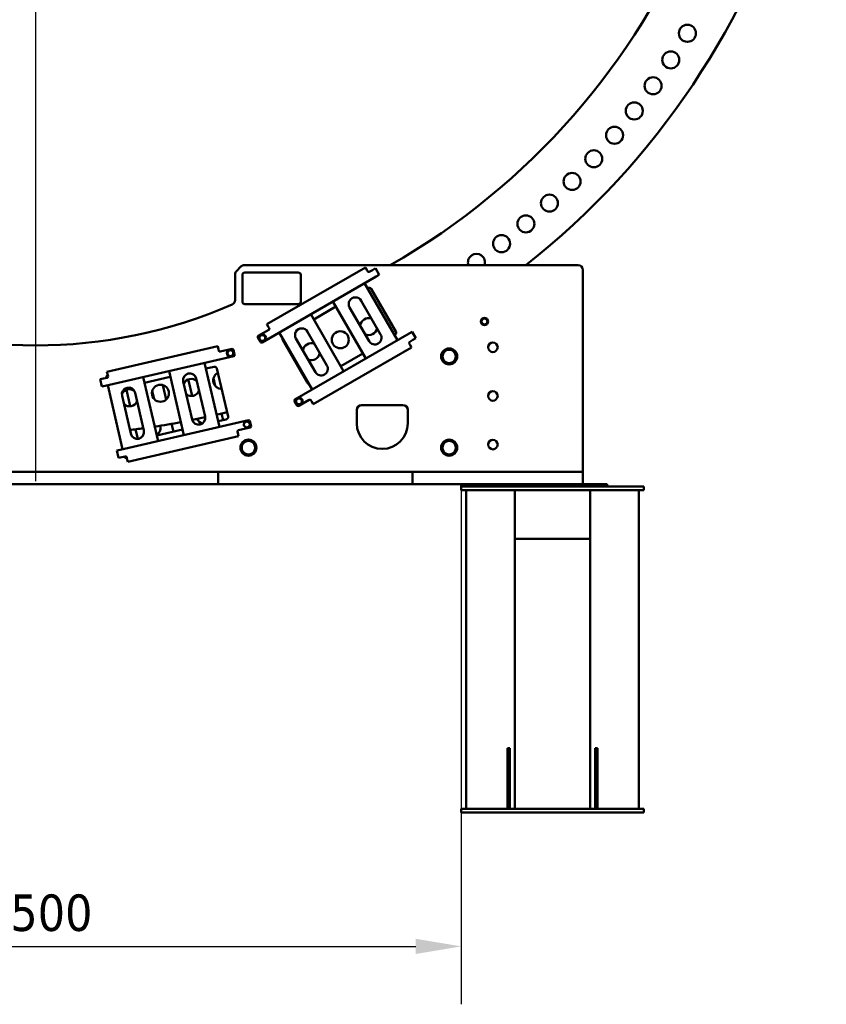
# Model space of a CAD drawing. Header units: millimetres. Extents: x 0 to 63075, y 0 to 44550.
# Tile 18 of 31: x 53744 to 57059, y 11007 to 15055. Entities that reach past the tile are written whole.
import ezdxf

# ---------------------------------------------------------------- set-up
doc = ezdxf.new("R2010")
doc.units = ezdxf.units.MM
doc.header["$LTSCALE"] = 75
for name, color, linetype, lineweight in [('Center Mark (ISO)', 7, 'Continuous', 25), ('Dimension (ISO)', 7, 'Continuous', 25), ('Visible (ISO)', 7, 'Continuous', 50)]:
    doc.layers.add(name, color=color, linetype=linetype, lineweight=lineweight)
doc.styles.add('Note Text (ISO)', font='tahoma.ttf')
doc.dimstyles.new('Default (ISO)', dxfattribs={"dimscale": 75, "dimtxt": 2, "dimasz": 2.5, "dimexe": 3.175, "dimexo": 0, "dimgap": 0.762, "dimtad": 1, "dimrnd": 1e-08, "dimtxsty": 'Note Text (ISO)', "dimcen": 0.09, "dimdle": 10, "dimclrd": 256, "dimclre": 256, "dimclrt": 256, "dimazin": 2, "dimtfac": 1, "dimtmove": 0, "dimatfit": 3, "dimfxl": 1, "dimtolj": 1, "dimtzin": 0, "dimlwd": -1, "dimlwe": -1, "dimarcsym": 0})

# ---------------------------------------------------------------- blocks, each defined once
blk = doc.blocks.new('*D22')
at = {"layer": 'Defpoints', "color": 0, "transparency": 16777216}
for p in [(52059.1, 13120.5), (55559.1, 13120.5), (55559.1, 11245.6)]:
    blk.add_point(p, dxfattribs=at)
at = {"layer": 'Dimension (ISO)', "transparency": 16777216}
for p, q in [((52059.1, 13120.5), (52059.1, 11007.4)), ((55559.1, 13120.5), (55559.1, 11007.4)), ((52246.6, 11245.6), (55371.6, 11245.6))]:
    blk.add_line(p, q, dxfattribs=at)
for points in [[(52246.6, 11276.8), (52246.6, 11214.3), (52059.1, 11245.6)], [(55371.6, 11276.8), (55371.6, 11214.3), (55559.1, 11245.6)]]:
    blk.add_solid(points, dxfattribs=at)
at = {"layer": 'Dimension (ISO)', "transparency": 16777216, "insert": (53592.9, 11459), "char_height": 150, "attachment_point": 1, "style": 'Note Text (ISO)'}
blk.add_mtext('\\A1;3500', dxfattribs=at)

msp = doc.modelspace()

# ---------------------------------------------------------------- linework, layer by layer
at = {"layer": 'Center Mark (ISO)', "linetype": 'Continuous'}
msp.add_line((53809.0992, 20032.502), (53809.0992, 13157.502), dxfattribs=at)
at = {"layer": 'Visible (ISO)'}
for p, q in [((54667.3834, 14045.5468), (56039.0992, 14045.5468)), ((54629.0992, 14007.2626), (54629.0992, 13902.0624)), ((54634.957, 14021.4047), (54653.2413, 14039.689)), ((54659.0992, 13895.5468), (54659.0992, 14005.5468)), ((54669.0992, 14015.5468), (54889.0992, 14015.5468)), ((55164.7039, 14036.5706), (54760.27, 13803.0706)), ((54899.0992, 14005.5468), (54899.0992, 13895.5468)), ((55164.7039, 14036.5706), (55171.7039, 14024.4462)), ((55174.2039, 14020.1161), (55171.7039, 14024.4462)), ((55194.0244, 14025.786), (55181.034, 14018.286)), ((55206.1487, 14032.786), (55194.0244, 14025.786)), ((55206.1487, 14032.786), (55221.6487, 14005.9392)), ((55209.5244, 13998.9392), (55221.6487, 14005.9392)), ((56059.0992, 14025.5468), (56059.0992, 13195.5468)), ((55209.5244, 13998.9392), (54740.1386, 13727.9392)), ((55296.2141, 13737.2204), (55161.2141, 13971.0473)), ((55173.2141, 13950.2627), (55175.192, 13951.4046)), ((55188.8523, 13947.7443), (55289.8523, 13772.8072)), ((54889.0992, 13885.5468), (54669.0992, 13885.5468)), ((55031.3103, 13896.0473), (55166.3103, 13662.2204)), ((55147.5779, 13899.6659), (55227.5779, 13761.1018)), ((55075.5059, 13609.7944), (54940.5059, 13843.6213)), ((54952.5059, 13822.8367), (55043.3103, 13875.2627)), ((55179.9465, 13733.6018), (55099.9465, 13872.1659)), ((54767.27, 13790.9462), (54760.27, 13803.0706)), ((54767.9399, 13779.786), (54724.6386, 13754.786)), ((54767.27, 13790.9462), (54769.77, 13786.6161)), ((54810.6021, 13768.6213), (54945.6021, 13534.7944)), ((55344.5244, 13765.1123), (54875.1386, 13494.1123)), ((54926.8697, 13772.2399), (55006.8697, 13633.6758)), ((55356.6487, 13772.1123), (55344.5244, 13765.1123)), ((55356.6487, 13772.1123), (55372.1487, 13745.2656)), ((54722.8085, 13747.9559), (54733.3085, 13729.7693)), ((54926.1216, 13562.8072), (54825.1216, 13737.7443)), ((54959.2383, 13606.1758), (54879.2383, 13744.7399)), ((55286.192, 13759.147), (55284.2141, 13758.005)), ((55347.7039, 13719.6053), (55345.2039, 13723.9354)), ((55347.034, 13730.7656), (55360.0244, 13738.2656)), ((55360.0244, 13738.2656), (55372.1487, 13745.2656)), ((54557.7843, 13712.6386), (54102.7535, 13607.5865)), ((54557.7843, 13712.6386), (54560.9337, 13698.9975)), ((54562.0584, 13694.1256), (54560.9337, 13698.9975)), ((54616.7735, 13701.6261), (54568.055, 13690.3785)), ((54627.4941, 13677.4172), (54622.7701, 13697.879)), ((54950.27, 13473.9809), (55354.7039, 13707.4809)), ((55154.3103, 13683.005), (55063.5059, 13630.579)), ((55347.7039, 13719.6053), (55354.7039, 13707.4809)), ((54095.6384, 13549.4971), (54623.747, 13671.4206)), ((54564.6558, 13380.6762), (54503.9191, 13643.7561)), ((54105.9028, 13593.9453), (54102.7535, 13607.5865)), ((54357.7636, 13610.0135), (54418.5003, 13346.9336)), ((54509.3179, 13620.3713), (54542.9141, 13628.1275)), ((54554.9073, 13620.6334), (54600.3474, 13423.8106)), ((54088.665, 13579.7026), (54075.0238, 13576.5533)), ((54081.9973, 13546.3478), (54075.0238, 13576.5533)), ((54103.2805, 13583.0769), (54088.665, 13579.7026)), ((54099.4684, 13586.302), (54107.1541, 13588.0764)), ((54105.9028, 13593.9453), (54107.0276, 13589.0735)), ((54312.9286, 13322.5604), (54252.1918, 13585.6403)), ((54257.5906, 13562.2554), (54363.1624, 13586.6286)), ((54452.4106, 13411.2091), (54416.4184, 13567.1083)), ((54452.2636, 13508.0202), (54437.4985, 13571.975)), ((54470.0088, 13579.4806), (54506.001, 13423.5814)), ((54547.9243, 13549.3226), (54540.7195, 13580.5304)), ((54081.9973, 13546.3478), (54095.6384, 13549.4971)), ((54106.0363, 13551.8977), (54166.7731, 13288.8177)), ((54182.4792, 13533.1969), (54198.0848, 13465.6015)), ((54218.2815, 13521.3648), (54254.2737, 13365.4656)), ((54288.7292, 13528.6324), (54296.3431, 13495.6527)), ((54345.7179, 13492.9443), (54331.9196, 13552.7112)), ((54200.6833, 13353.0933), (54164.6912, 13508.9925)), ((54873.3085, 13487.2822), (54883.8085, 13469.0957)), ((54890.6386, 13467.2656), (54933.9399, 13492.2656)), ((54940.77, 13490.4354), (54943.27, 13486.1053)), ((54950.27, 13473.9809), (54943.27, 13486.1053)), ((55129.0992, 13395.5468), (55129.0992, 13450.5468)), ((55149.0992, 13470.5468), (55319.0992, 13470.5468)), ((55339.0992, 13450.5468), (55339.0992, 13395.5468)), ((54156.3752, 13286.4172), (54684.4838, 13408.3407)), ((54592.8532, 13411.8174), (54559.257, 13404.0611)), ((54580.337, 13408.9278), (54574.0177, 13436.2998)), ((54695.2044, 13384.1318), (54690.4804, 13404.5936)), ((54219.9091, 13371.0704), (54228.9708, 13331.8199)), ((54413.1015, 13370.3184), (54307.5298, 13345.9453)), ((54321.7309, 13385.6861), (54322.7495, 13381.2745)), ((54376.0055, 13361.7542), (54368.668, 13393.5363)), ((54640.1164, 13356.0192), (54638.9917, 13360.891)), ((54642.7388, 13366.8877), (54691.4573, 13378.1352)), ((54188.2349, 13237.3259), (54643.2657, 13342.378)), ((54640.1164, 13356.0192), (54643.2657, 13342.378)), ((54156.3752, 13286.4172), (54142.734, 13283.2679)), ((54149.7075, 13253.0624), (54142.734, 13283.2679)), ((54149.7075, 13253.0624), (54163.3487, 13256.2117)), ((54163.3487, 13256.2117), (54177.9643, 13259.586)), ((54183.6375, 13256.7906), (54175.9518, 13255.0162)), ((54183.9609, 13255.8389), (54185.0856, 13250.9671)), ((54188.2349, 13237.3259), (54185.0856, 13250.9671)), ((53079.0992, 13195.5468), (54539.0992, 13195.5468)), ((54539.0992, 13195.5468), (54559.0992, 13195.5468)), ((54559.0992, 13145.5468), (54559.0992, 13195.5468)), ((54579.0992, 13195.5468), (54559.0992, 13195.5468)), ((55339.0992, 13195.5468), (54579.0992, 13195.5468)), ((55359.0992, 13195.5468), (55339.0992, 13195.5468)), ((55359.0992, 13145.5468), (55359.0992, 13195.5468)), ((55359.0992, 13195.5468), (55379.0992, 13195.5468)), ((55518.7879, 13195.5468), (55379.0992, 13195.5468)), ((55518.7879, 13195.5468), (55536.704, 13195.5468)), ((55536.704, 13195.5468), (55581.4943, 13195.5468)), ((55581.4943, 13195.5468), (55599.4105, 13195.5468)), ((56039.0992, 13195.5468), (55599.4105, 13195.5468)), ((56039.0992, 13195.5468), (56059.0992, 13195.5468)), ((56059.0992, 13145.5468), (56059.0992, 13195.5468)), ((53079.0992, 13145.5468), (54539.0992, 13145.5468)), ((54539.0992, 13145.5468), (54559.0992, 13145.5468)), ((54579.0992, 13145.5468), (54559.0992, 13145.5468)), ((55339.0992, 13145.5468), (54579.0992, 13145.5468)), ((55359.0992, 13145.5468), (55339.0992, 13145.5468)), ((55359.0992, 13145.5468), (55379.0992, 13145.5468)), ((55518.7879, 13145.5468), (55379.0992, 13145.5468)), ((55536.704, 13145.5468), (55518.7879, 13145.5468)), ((55559.0992, 13145.5468), (55536.704, 13145.5468)), ((55559.0992, 13145.5468), (55559.0992, 13135.5468)), ((56159.0992, 13145.5468), (55559.0992, 13145.5468)), ((55559.0992, 13120.5468), (55559.0992, 13135.5468)), ((55589.0992, 13135.5468), (55559.0992, 13135.5468)), ((55559.0992, 13120.5468), (55589.0992, 13120.5468)), ((55579.0992, 13120.5468), (55579.0992, 11810.5468)), ((55589.0992, 13135.5468), (56279.0992, 13135.5468)), ((55589.0992, 13120.5468), (56279.0992, 13120.5468)), ((55779.0992, 13100.5468), (55779.0992, 13120.5468)), ((56089.0992, 13100.5468), (56089.0992, 13120.5468)), ((56159.0992, 13145.5468), (56159.0992, 13135.5468)), ((56309.0992, 13135.5468), (56279.0992, 13135.5468)), ((56279.0992, 13120.5468), (56309.0992, 13120.5468)), ((56289.0992, 13120.5468), (56289.0992, 11810.5468)), ((56309.0992, 13135.5468), (56309.0992, 13120.5468)), ((55779.0992, 13100.5468), (55779.0992, 12940.5468)), ((56089.0992, 13100.5468), (56089.0992, 12940.5468)), ((55779.0992, 12920.5468), (55779.0992, 12940.5468)), ((55779.0992, 12920.5468), (55779.0992, 11810.5468)), ((56089.0992, 12920.5468), (55779.0992, 12920.5468)), ((56089.0992, 12920.5468), (56089.0992, 12940.5468)), ((56089.0992, 12920.5468), (56089.0992, 11810.5468)), ((55749.0992, 12060.5468), (55759.0992, 12060.5468)), ((55749.0992, 12057.9117), (55749.0992, 12060.5468)), ((55749.0992, 12057.9117), (55749.0992, 11866.3052)), ((55759.0992, 12057.9117), (55759.0992, 12060.5468)), ((55759.0992, 12057.9117), (55759.0992, 11866.3052)), ((56109.0992, 12060.5468), (56119.0992, 12060.5468)), ((56109.0992, 12057.9117), (56109.0992, 12060.5468)), ((56109.0992, 12057.9117), (56109.0992, 11866.3052)), ((56119.0992, 12057.9117), (56119.0992, 12060.5468)), ((56119.0992, 12057.9117), (56119.0992, 11866.3052)), ((55749.0992, 11848.9404), (55749.0992, 11866.3052)), ((55759.0992, 11848.9404), (55759.0992, 11866.3052)), ((56109.0992, 11848.9404), (56109.0992, 11866.3052)), ((56119.0992, 11848.9404), (56119.0992, 11866.3052)), ((55749.0992, 11848.9404), (55749.0992, 11810.5468)), ((55759.0992, 11848.9404), (55759.0992, 11810.5468)), ((56109.0992, 11848.9404), (56109.0992, 11810.5468)), ((56119.0992, 11848.9404), (56119.0992, 11810.5468)), ((55559.0992, 11795.5468), (55559.0992, 11810.5468)), ((55589.0992, 11810.5468), (55559.0992, 11810.5468)), ((55559.0992, 11795.5468), (55589.0992, 11795.5468)), ((55589.0992, 11810.5468), (56279.0992, 11810.5468)), ((55589.0992, 11795.5468), (56279.0992, 11795.5468)), ((56309.0992, 11810.5468), (56279.0992, 11810.5468)), ((56279.0992, 11795.5468), (56309.0992, 11795.5468)), ((56309.0992, 11810.5468), (56309.0992, 11795.5468))]:
    msp.add_line(p, q, dxfattribs=at)
for centre, radius in [((56488.0589, 14998.6885), 35), ((56419.8028, 14889.3442), 35), ((56347.0864, 14782.914), 35), ((56270.0338, 14679.5797), 35), ((56188.7768, 14579.5178), 35), ((56103.4542, 14482.8994), 35), ((56014.2117, 14389.8895), 35), ((55921.2018, 14300.647), 35), ((55824.5833, 14215.3243), 35), ((55724.5215, 14134.0673), 35), ((55654.0992, 13814.1925), 15), ((55654.0992, 13814.1925), 14.25), ((54741.4819, 13746.6126), 15), ((54741.4819, 13746.6126), 14.25), ((55061.7864, 13739.1629), 35), ((55689.0992, 13708.0468), 19.5), ((54610.0294, 13684.1613), 15), ((54610.0294, 13684.1613), 14.25), ((55509.0992, 13670.5468), 33), ((54322.3874, 13519.0343), 35), ((55689.0992, 13508.0468), 19.5), ((54891.9819, 13485.939), 15), ((54891.9819, 13485.939), 14.25), ((54684.0992, 13295.5468), 33), ((55509.0992, 13295.5468), 33), ((55689.0992, 13308.0468), 19.5)]:
    msp.add_circle(centre, radius, dxfattribs=at)
for centre, radius, start, end in [((53809.0992, 16595.002), 3250, 308.3303697, 231.6696303), ((53809.0992, 16595.002), 2937, 299.76748, 240.23252), ((55621.1872, 14057.0148), 35, 340.873454, 199.126546), ((54667.3834, 14025.5468), 20, 90, 135), ((56039.0992, 14025.5468), 20, 0, 90), ((54649.0992, 14007.2626), 20, 135, 180), ((54669.0992, 14005.5468), 10, 90, 180), ((54889.0992, 14005.5468), 10, 0, 90), ((55178.534, 14022.6161), 5, 210, 300), ((55180.192, 13942.7443), 10, 30, 120), ((53809.0992, 15740.5468), 2025, 246.4841657, 293.5158343), ((54609.0992, 13902.0624), 20, 293.5158343, 0), ((54669.0992, 13895.5468), 10, 180, 270), ((54889.0992, 13895.5468), 10, 270, 0), ((55123.7622, 13885.9159), 27.5, 30, 210), ((55178.7337, 13793.3697), 35, 71.6162083, 175.4688701), ((55654.0992, 13814.1925), 12, 129.8985635, 189.8985635), ((55654.0992, 13814.1925), 12, 189.8985635, 249.8985635), ((55654.0992, 13814.1925), 12, 69.8985635, 129.8985635), ((55654.0992, 13814.1925), 12, 249.8985635, 309.8985635), ((55654.0992, 13814.1925), 12, 9.8985635, 69.8985635), ((55654.0992, 13814.1925), 12, 309.8985635, 9.8985635), ((54765.4399, 13784.1161), 5, 300, 30), ((54903.054, 13758.4899), 27.5, 30, 210), ((55178.7337, 13793.3697), 35, 244.5311299, 348.3837917), ((55203.7622, 13747.3518), 27.5, 210, 30), ((55281.192, 13767.8072), 10, 300, 30), ((54727.1386, 13750.4559), 5, 120, 210), ((54741.4819, 13746.6126), 12, 179.1516506, 239.1516506), ((54741.4819, 13746.6126), 12, 119.1516506, 179.1516506), ((54737.6386, 13732.2693), 5, 210, 300), ((54741.4819, 13746.6126), 12, 239.1516506, 299.1516506), ((54741.4819, 13746.6126), 12, 59.1516506, 119.1516506), ((54741.4819, 13746.6126), 12, 299.1516506, 359.1516506), ((54741.4819, 13746.6126), 12, 359.1516506, 59.1516506), ((54833.7819, 13742.7443), 10, 165.5270377, 210), ((54942.6988, 13689.8352), 35, 68.22922, 171.8028043), ((55349.534, 13726.4354), 5, 120, 210), ((54566.9303, 13695.2504), 5, 193, 283), ((54610.0294, 13684.1613), 12, 172.4996852, 232.4996852), ((54610.0294, 13684.1613), 12, 112.4996852, 172.4996852), ((54610.0294, 13684.1613), 12, 52.4996852, 112.4996852), ((54610.0294, 13684.1613), 12, 292.4996852, 352.4996852), ((54617.8983, 13696.7542), 5, 13, 103), ((54610.0294, 13684.1613), 12, 352.4996852, 52.4996852), ((54942.6988, 13689.8352), 35, 248.1971957, 351.77078), ((55509.0992, 13670.5468), 31.75, 120.013333, 179.986667), ((55509.0992, 13670.5468), 27.5, 150, 210), ((55509.0992, 13670.5468), 27.5, 90, 150), ((55509.0992, 13670.5468), 31.75, 60.013333, 119.986667), ((55509.0992, 13670.5468), 27.5, 30, 90), ((55509.0992, 13670.5468), 31.75, 0.013333, 59.986667), ((55509.0992, 13670.5468), 27.5, 330, 30), ((54610.0294, 13684.1613), 12, 232.4996852, 292.4996852), ((54622.6223, 13676.2924), 5, 283, 13), ((55509.0992, 13670.5468), 31.75, 180.013333, 239.986667), ((55509.0992, 13670.5468), 27.5, 210, 270), ((55509.0992, 13670.5468), 31.75, 240.013333, 299.986667), ((55509.0992, 13670.5468), 27.5, 270, 330), ((55509.0992, 13670.5468), 31.75, 300.013333, 359.986667), ((54443.2136, 13573.2945), 27.5, 13, 193), ((54574.6457, 13571.9273), 35, 116.6775192, 269.3224808), ((54545.1636, 13618.3838), 10, 13, 103), ((54983.054, 13619.9258), 27.5, 210, 30), ((54109.0315, 13583.3783), 10, 163, 187.2608295), ((54109.0315, 13583.3783), 10, 106.8495005, 163), ((54102.1557, 13587.9487), 5, 283, 13), ((54449.0632, 13542.8735), 35, 48.0763442, 151.8545352), ((54464.2936, 13578.1612), 27.5, 185.1477354, 193), ((54934.7819, 13567.8072), 10, 210, 254.4729623), ((54191.4863, 13515.1786), 27.5, 13, 193), ((54194.8346, 13500.4503), 35, 54.0408222, 151.5746641), ((54449.0632, 13542.8735), 35, 234.1454648, 337.9236558), ((54194.8346, 13500.4503), 35, 231.3471361, 334.9211135), ((54877.6386, 13489.7822), 5, 120, 210), ((54891.9819, 13485.939), 12, 179.1516506, 239.1516506), ((54891.9819, 13485.939), 12, 119.1516506, 179.1516506), ((54891.9819, 13485.939), 12, 59.1516506, 119.1516506), ((54891.9819, 13485.939), 12, 299.1516506, 359.1516506), ((54891.9819, 13485.939), 12, 359.1516506, 59.1516506), ((54936.4399, 13487.9354), 5, 30, 120), ((53809.0992, 16595.002), 3250, 283.2314021, 284.015612), ((54888.1386, 13471.5957), 5, 210, 300), ((54891.9819, 13485.939), 12, 239.1516506, 299.1516506), ((55149.0992, 13450.5468), 20, 90, 180), ((55319.0992, 13450.5468), 20, 0, 90), ((53809.0992, 16595.002), 3250, 278.6727375, 280.586267), ((54479.2058, 13417.3952), 27.5, 193, 13), ((53809.0992, 16595.002), 3250, 281.4253006, 282.3912673), ((54500.2858, 13422.2619), 27.5, 197.9859059, 259.8366061), ((54590.6037, 13421.5611), 10, 283, 13), ((54677.7396, 13390.876), 12, 112.4996852, 172.4996852), ((54677.7396, 13390.876), 12, 52.4996852, 112.4996852), ((54685.6085, 13403.4688), 5, 13, 103), ((54677.7396, 13390.876), 12, 352.4996852, 52.4996852), ((53809.0992, 16595.002), 3250, 276.8580732, 277.8324473), ((54227.4785, 13359.2794), 27.5, 193, 13), ((54295.9543, 13375.0883), 27.5, 292.8894163, 13), ((54643.8635, 13362.0158), 5, 103, 193), ((54677.7396, 13390.876), 12, 172.4996852, 232.4996852), ((54677.7396, 13390.876), 12, 232.4996852, 292.4996852), ((54677.7396, 13390.876), 12, 292.4996852, 352.4996852), ((54690.3325, 13383.0071), 5, 283, 13), ((55234.0992, 13395.5468), 105, 180, 0), ((54684.0992, 13295.5468), 31.75, 120.013333, 179.986667), ((54684.0992, 13295.5468), 27.5, 90, 150), ((54684.0992, 13295.5468), 31.75, 60.013333, 119.986667), ((54684.0992, 13295.5468), 27.5, 30, 90), ((54684.0992, 13295.5468), 31.75, 0.013333, 59.986667), ((55509.0992, 13295.5468), 31.75, 120.013333, 179.986667), ((55509.0992, 13295.5468), 27.5, 90, 150), ((55509.0992, 13295.5468), 31.75, 60.013333, 119.986667), ((55509.0992, 13295.5468), 27.5, 30, 90), ((55509.0992, 13295.5468), 31.75, 0.013333, 59.986667), ((54684.0992, 13295.5468), 31.75, 180.013333, 239.986667), ((54684.0992, 13295.5468), 27.5, 150, 210), ((54684.0992, 13295.5468), 27.5, 210, 270), ((54684.0992, 13295.5468), 27.5, 270, 330), ((54684.0992, 13295.5468), 31.75, 300.013333, 359.986667), ((54684.0992, 13295.5468), 27.5, 330, 30), ((55509.0992, 13295.5468), 31.75, 180.013333, 239.986667), ((55509.0992, 13295.5468), 27.5, 150, 210), ((55509.0992, 13295.5468), 27.5, 210, 270), ((55509.0992, 13295.5468), 27.5, 270, 330), ((55509.0992, 13295.5468), 31.75, 300.013333, 359.986667), ((55509.0992, 13295.5468), 27.5, 330, 30), ((54183.2653, 13261.8361), 10, 198.7391705, 223), ((54183.2653, 13261.8361), 10, 223, 279.1504995), ((54179.089, 13254.7142), 5, 13, 103), ((54684.0992, 13295.5468), 31.75, 240.013333, 299.986667), ((55509.0992, 13295.5468), 31.75, 240.013333, 299.986667)]:
    msp.add_arc(centre, radius, start, end, dxfattribs=at)
for points in [[(55641.0868, 13818.9547), (55643.9352, 13821.3362), (55646.402, 13823.3987)], [(55642.2778, 13812.1297), (55641.7251, 13815.2972), (55641.0868, 13818.9547)], [(55643.4688, 13805.3046), (55642.8305, 13808.9621), (55642.2778, 13812.1297)], [(55649.975, 13802.9235), (55646.9554, 13804.0286), (55643.4688, 13805.3046)], [(55646.402, 13823.3987), (55648.8688, 13825.4611), (55651.7172, 13827.8426)], [(55656.4811, 13800.5424), (55652.9945, 13801.8184), (55649.975, 13802.9235)], [(55651.7172, 13827.8426), (55655.2038, 13826.5666), (55658.2234, 13825.4615)], [(55661.7963, 13804.9863), (55659.3295, 13802.9239), (55656.4811, 13800.5424)], [(55658.2234, 13825.4615), (55661.2429, 13824.3565), (55664.7295, 13823.0804)], [(55667.1115, 13809.4303), (55664.2631, 13807.0488), (55661.7963, 13804.9863)], [(55664.7295, 13823.0804), (55665.3678, 13819.4229), (55665.9205, 13816.2554)], [(55665.9205, 13816.2554), (55666.4733, 13813.0878), (55667.1115, 13809.4303)], [(54729.3806, 13739.8628), (54729.4356, 13743.5752), (54729.4832, 13746.7903)], [(54735.3287, 13736.3103), (54732.5682, 13737.959), (54729.3806, 13739.8628)], [(54729.4832, 13746.7903), (54729.5308, 13750.0053), (54729.5858, 13753.7177)], [(54729.5858, 13753.7177), (54732.8283, 13755.5263), (54735.6364, 13757.0926)], [(54741.2767, 13732.7577), (54738.0892, 13734.6615), (54735.3287, 13736.3103)], [(54735.6364, 13757.0926), (54738.4445, 13758.6589), (54741.687, 13760.4675)], [(54747.3274, 13736.1326), (54744.5193, 13734.5663), (54741.2767, 13732.7577)], [(54741.687, 13760.4675), (54744.8746, 13758.5637), (54747.6351, 13756.9149)], [(54753.378, 13739.5075), (54750.1355, 13737.6989), (54747.3274, 13736.1326)], [(54747.6351, 13756.9149), (54750.3956, 13755.2662), (54753.5831, 13753.3624)], [(54753.4806, 13746.4349), (54753.433, 13743.2199), (54753.378, 13739.5075)], [(54753.5831, 13753.3624), (54753.5282, 13749.65), (54753.4806, 13746.4349)], [(54597.2277, 13678.8588), (54597.7123, 13682.5398), (54598.1321, 13685.7277)], [(54598.1321, 13685.7277), (54598.5518, 13688.9156), (54599.0364, 13692.5967)], [(54599.0364, 13692.5967), (54602.4666, 13694.0175), (54605.4372, 13695.2479)], [(54605.4372, 13695.2479), (54608.4079, 13696.4784), (54611.8381, 13697.8992)], [(54611.8381, 13697.8992), (54614.7836, 13695.639), (54617.3346, 13693.6815)], [(54617.3346, 13693.6815), (54619.8855, 13691.7241), (54622.8311, 13689.4639)], [(54621.9267, 13682.595), (54621.507, 13679.4071), (54621.0224, 13675.726)], [(54622.8311, 13689.4639), (54622.3464, 13685.7828), (54621.9267, 13682.595)], [(55477.3449, 13670.5468), (55481.5992, 13677.9154), (55485.2835, 13684.2968)], [(55485.2835, 13684.2968), (55488.9678, 13690.6782), (55493.222, 13698.0468)], [(55493.222, 13698.0468), (55501.7306, 13698.0468), (55509.0992, 13698.0468)], [(55509.0992, 13698.0468), (55516.4678, 13698.0468), (55524.9763, 13698.0468)], [(55524.9763, 13698.0468), (55529.2306, 13690.6782), (55532.9149, 13684.2968)], [(55532.9149, 13684.2968), (55536.5992, 13677.9154), (55540.8534, 13670.5468)], [(54602.7242, 13674.6411), (54600.1733, 13676.5986), (54597.2277, 13678.8588)], [(54608.2207, 13670.4235), (54605.2751, 13672.6837), (54602.7242, 13674.6411)], [(54614.6215, 13673.0748), (54611.6509, 13671.8443), (54608.2207, 13670.4235)], [(54621.0224, 13675.726), (54617.5922, 13674.3052), (54614.6215, 13673.0748)], [(55485.2835, 13656.7968), (55481.5992, 13663.1782), (55477.3449, 13670.5468)], [(55493.222, 13643.0468), (55488.9678, 13650.4154), (55485.2835, 13656.7968)], [(55509.0992, 13643.0468), (55501.7306, 13643.0468), (55493.222, 13643.0468)], [(55524.9763, 13643.0468), (55516.4678, 13643.0468), (55509.0992, 13643.0468)], [(55532.9149, 13656.7968), (55529.2306, 13650.4154), (55524.9763, 13643.0468)], [(55540.8534, 13670.5468), (55536.5992, 13663.1782), (55532.9149, 13656.7968)], [(54879.8806, 13479.1892), (54879.9356, 13482.9016), (54879.9832, 13486.1166)], [(54885.8287, 13475.6366), (54883.0682, 13477.2854), (54879.8806, 13479.1892)], [(54879.9832, 13486.1166), (54880.0308, 13489.3317), (54880.0858, 13493.0441)], [(54880.0858, 13493.0441), (54883.3283, 13494.8527), (54886.1364, 13496.419)], [(54886.1364, 13496.419), (54888.9445, 13497.9852), (54892.187, 13499.7938)], [(54892.187, 13499.7938), (54895.3746, 13497.89), (54898.1351, 13496.2413)], [(54903.878, 13478.8338), (54900.6355, 13477.0252), (54897.8274, 13475.459)], [(54898.1351, 13496.2413), (54900.8956, 13494.5925), (54904.0831, 13492.6887)], [(54903.9806, 13485.7613), (54903.933, 13482.5462), (54903.878, 13478.8338)], [(54904.0831, 13492.6887), (54904.0282, 13488.9763), (54903.9806, 13485.7613)], [(54891.7767, 13472.0841), (54888.5892, 13473.9879), (54885.8287, 13475.6366)], [(54897.8274, 13475.459), (54895.0193, 13473.8927), (54891.7767, 13472.0841)], [(54665.8423, 13392.4423), (54666.262, 13395.6302), (54666.7467, 13399.3113)], [(54666.7467, 13399.3113), (54670.1769, 13400.7321), (54673.1475, 13401.9625)], [(54673.1475, 13401.9625), (54676.1181, 13403.193), (54679.5483, 13404.6138)], [(54679.5483, 13404.6138), (54682.4939, 13402.3536), (54685.0448, 13400.3962)], [(54685.0448, 13400.3962), (54687.5958, 13398.4387), (54690.5413, 13396.1785)], [(54664.938, 13385.5734), (54665.4226, 13389.2545), (54665.8423, 13392.4423)], [(54670.4345, 13381.3558), (54667.8835, 13383.3132), (54664.938, 13385.5734)], [(54675.9309, 13377.1381), (54672.9854, 13379.3983), (54670.4345, 13381.3558)], [(54682.3318, 13379.7894), (54679.3611, 13378.5589), (54675.9309, 13377.1381)], [(54688.7326, 13382.4406), (54685.3024, 13381.0198), (54682.3318, 13379.7894)], [(54689.637, 13389.3096), (54689.2173, 13386.1217), (54688.7326, 13382.4406)], [(54690.5413, 13396.1785), (54690.0567, 13392.4975), (54689.637, 13389.3096)], [(54660.2835, 13309.2968), (54663.9678, 13315.6782), (54668.222, 13323.0468)], [(54668.222, 13323.0468), (54676.7306, 13323.0468), (54684.0992, 13323.0468)], [(54684.0992, 13323.0468), (54691.4678, 13323.0468), (54699.9763, 13323.0468)], [(54699.9763, 13323.0468), (54704.2306, 13315.6782), (54707.9149, 13309.2968)], [(55485.2835, 13309.2968), (55488.9678, 13315.6782), (55493.222, 13323.0468)], [(55493.222, 13323.0468), (55501.7306, 13323.0468), (55509.0992, 13323.0468)], [(55509.0992, 13323.0468), (55516.4678, 13323.0468), (55524.9763, 13323.0468)], [(55524.9763, 13323.0468), (55529.2306, 13315.6782), (55532.9149, 13309.2968)], [(54652.3449, 13295.5468), (54656.5992, 13302.9154), (54660.2835, 13309.2968)], [(54660.2835, 13281.7968), (54656.5992, 13288.1782), (54652.3449, 13295.5468)], [(54668.222, 13268.0468), (54663.9678, 13275.4154), (54660.2835, 13281.7968)], [(54707.9149, 13281.7968), (54704.2306, 13275.4154), (54699.9763, 13268.0468)], [(54707.9149, 13309.2968), (54711.5992, 13302.9154), (54715.8534, 13295.5468)], [(54715.8534, 13295.5468), (54711.5992, 13288.1782), (54707.9149, 13281.7968)], [(55477.3449, 13295.5468), (55481.5992, 13302.9154), (55485.2835, 13309.2968)], [(55485.2835, 13281.7968), (55481.5992, 13288.1782), (55477.3449, 13295.5468)], [(55493.222, 13268.0468), (55488.9678, 13275.4154), (55485.2835, 13281.7968)], [(55532.9149, 13281.7968), (55529.2306, 13275.4154), (55524.9763, 13268.0468)], [(55532.9149, 13309.2968), (55536.5992, 13302.9154), (55540.8534, 13295.5468)], [(55540.8534, 13295.5468), (55536.5992, 13288.1782), (55532.9149, 13281.7968)], [(54684.0992, 13268.0468), (54676.7306, 13268.0468), (54668.222, 13268.0468)], [(54699.9763, 13268.0468), (54691.4678, 13268.0468), (54684.0992, 13268.0468)], [(55509.0992, 13268.0468), (55501.7306, 13268.0468), (55493.222, 13268.0468)], [(55524.9763, 13268.0468), (55516.4678, 13268.0468), (55509.0992, 13268.0468)]]:
    msp.add_rational_spline(points, [1, 1.0379548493, 1], degree=2, dxfattribs=at)

# ---------------------------------------------------------------- dimensions: what is measured, and where the dimension line sits
at = {"layer": 'Dimension (ISO)'}
dim = msp.add_linear_dim(base=(55559.0992, 11245.5679), p1=(52059.0992, 13120.5468), p2=(55559.0992, 13120.5468), angle=180, dimstyle='Default (ISO)', override={"dimgap": 0.762, "dimdec": 2, "dimtol": 0, "dimlim": 0, "dimtp": 0, "dimtm": 0, "dimtdec": 2, "dimtofl": 0, "dimatfit": 1}, dxfattribs=at)
dim.commit()
dim.dimension.update_dxf_attribs({"geometry": '*D22', "text_midpoint": (53809.0992, 11245.5679), "dimtype": 160})

doc.saveas('drawing.dxf')
